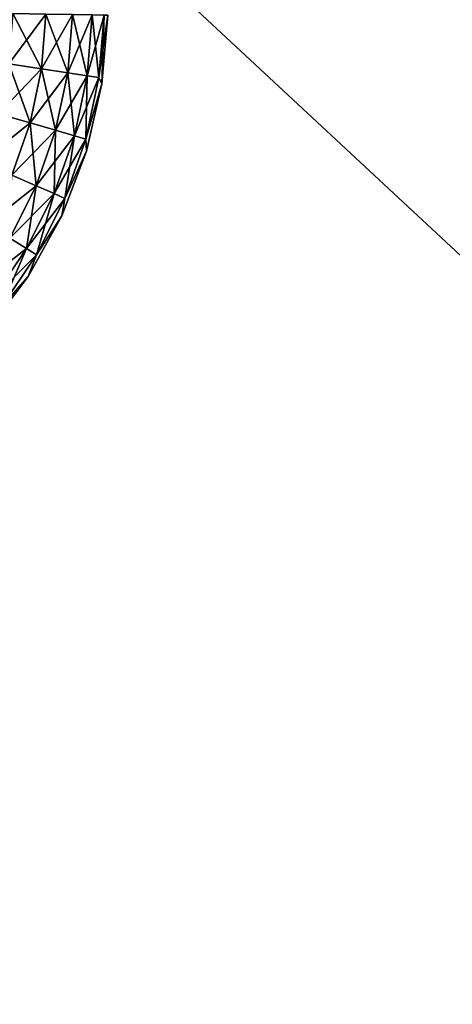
# Model space of a CAD drawing. Header units: metres. Extents: x -2 to 85, y -75 to 96.
# Tile 67 of 256: x 28.157 to 28.418, y -68.743 to -68.148. Entities that reach past the tile are written whole.
import ezdxf

# ---------------------------------------------------------------- set-up
doc = ezdxf.new("R2010")
doc.units = ezdxf.units.M
doc.layers.add('solid_20204500', color=7, linetype='CONTINUOUS')

msp = doc.modelspace()

# ---------------------------------------------------------------- linework, layer by layer
at = {"layer": 'solid_20204500'}
for points in [[(13.35, -69.995506, -2.995418), (21.683926, -54.040886, -2.886321), (30.017998, -53.841866, -2.777222)], [(13.35, -69.995506, -2.995418), (30.017998, -53.841866, -2.777222), (30.017998, -69.777306, -2.777222)], [(30.017998, -69.777306, 2.777222), (30.017998, -53.841866, 2.777222), (21.683926, -54.040886, 2.886321)], [(30.017998, -69.777306, 2.777222), (21.683926, -54.040886, 2.886321), (13.35, -54.239883, 2.995418)], [(13.35, -69.995506, 2.995418), (30.017998, -69.777306, 2.777222), (13.35, -54.239883, 2.995418)], [(28.150389, -68.174866, -1.178708), (28.172884, -68.144676, -1.154922), (28.152891, -68.144318, -1.17868)], [(28.170162, -68.177811, 1.154948), (28.150389, -68.174866, 1.178708), (28.152891, -68.144318, 1.17868)], [(28.150389, -68.174866, -1.178708), (28.170162, -68.177811, -1.154948), (28.172884, -68.144676, -1.154922)], [(28.170162, -68.177811, 1.154948), (28.152891, -68.144318, 1.17868), (28.172884, -68.144676, 1.154922)], [(28.170162, -68.177811, -1.154948), (28.188969, -68.144966, -1.128339), (28.172884, -68.144676, -1.154922)], [(28.186077, -68.180206, 1.128365), (28.170162, -68.177811, 1.154948), (28.172884, -68.144676, 1.154922)], [(28.170162, -68.177811, -1.154948), (28.186077, -68.180206, -1.128365), (28.188969, -68.144966, -1.128339)], [(28.186077, -68.180206, 1.128365), (28.172884, -68.144676, 1.154922), (28.188969, -68.144966, 1.128339)], [(28.186077, -68.180206, -1.128365), (28.200758, -68.14518, -1.099532), (28.188969, -68.144966, -1.128339)], [(28.197718, -68.181984, 1.099563), (28.186077, -68.180206, 1.128365), (28.188969, -68.144966, 1.128339)], [(28.186077, -68.180206, -1.128365), (28.197718, -68.181984, -1.099563), (28.200758, -68.14518, -1.099532)], [(28.197718, -68.181984, 1.099563), (28.188969, -68.144966, 1.128339), (28.200758, -68.14518, 1.099532)], [(28.197718, -68.181984, -1.099563), (28.207932, -68.145317, -1.069281), (28.200758, -68.14518, -1.099532)], [(28.197718, -68.181984, 1.099563), (28.200758, -68.14518, 1.099532), (28.204802, -68.183098, 1.069279)], [(28.197718, -68.181984, -1.099563), (28.204802, -68.183098, -1.069279), (28.207932, -68.145317, -1.069281)], [(28.204802, -68.183098, 1.069279), (28.200758, -68.14518, 1.099532), (28.207932, -68.145317, 1.069281)], [(28.204802, -68.183098, -1.069279), (28.210329, -68.145363, -1.038399), (28.207932, -68.145317, -1.069281)], [(28.204802, -68.183098, 1.069279), (28.207932, -68.145317, 1.069281), (28.206715, -68.186852, 1.038428)], [(28.204802, -68.183098, -1.069279), (28.206715, -68.186852, -1.038428), (28.210329, -68.145363, -1.038399)], [(28.206715, -68.186852, 1.038428), (28.207932, -68.145317, 1.069281), (28.210329, -68.145363, 1.038399)], [(28.210329, -68.145363, 1.038399), (28.210329, -68.145363, -1.038399), (28.206715, -68.186852, -1.038428)], [(28.206715, -68.186852, 1.038428), (28.210329, -68.145363, 1.038399), (28.206715, -68.186852, -1.038428)], [(28.150389, -68.174866, -1.178708), (28.144018, -68.204964, -1.178785), (28.170162, -68.177811, -1.154948)], [(28.163248, -68.210472, 1.155021), (28.144018, -68.204964, 1.178785), (28.150389, -68.174866, 1.178708)], [(28.170162, -68.177811, 1.154948), (28.163248, -68.210472, 1.155021), (28.150389, -68.174866, 1.178708)], [(28.144018, -68.204964, -1.178785), (28.163248, -68.210472, -1.155021), (28.170162, -68.177811, -1.154948)], [(28.170162, -68.177811, -1.154948), (28.163248, -68.210472, -1.155021), (28.186077, -68.180206, -1.128365)], [(28.178717, -68.214943, 1.128434), (28.163248, -68.210472, 1.155021), (28.170162, -68.177811, 1.154948)], [(28.163248, -68.210472, -1.155021), (28.178717, -68.214943, -1.128434), (28.186077, -68.180206, -1.128365)], [(28.186077, -68.180206, 1.128365), (28.178717, -68.214943, 1.128434), (28.170162, -68.177811, 1.154948)], [(28.186077, -68.180206, -1.128365), (28.178717, -68.214943, -1.128434), (28.197718, -68.181984, -1.099563)], [(28.190023, -68.218254, 1.099626), (28.178717, -68.214943, 1.128434), (28.186077, -68.180206, 1.128365)], [(28.178717, -68.214943, -1.128434), (28.190023, -68.218254, -1.099626), (28.197718, -68.181984, -1.099563)], [(28.197718, -68.181984, 1.099563), (28.190023, -68.218254, 1.099626), (28.186077, -68.180206, 1.128365)], [(28.197718, -68.181984, -1.099563), (28.190023, -68.218254, -1.099626), (28.204802, -68.183098, -1.069279)], [(28.197718, -68.181984, 1.099563), (28.196892, -68.220329, 1.069333), (28.190023, -68.218254, 1.099626)], [(28.197718, -68.181984, 1.099563), (28.204802, -68.183098, 1.069279), (28.196892, -68.220329, 1.069333)], [(28.190023, -68.218254, -1.099626), (28.196892, -68.220329, -1.069333), (28.204802, -68.183098, -1.069279)], [(28.204802, -68.183098, -1.069279), (28.196892, -68.220329, -1.069333), (28.206715, -68.186852, -1.038428)], [(28.196892, -68.220329, 1.069333), (28.204802, -68.183098, 1.069279), (28.206715, -68.186852, 1.038428)], [(28.196892, -68.220329, -1.069333), (28.19735, -68.22757, -1.038487), (28.206715, -68.186852, -1.038428)], [(28.196892, -68.220329, 1.069333), (28.206715, -68.186852, 1.038428), (28.19735, -68.22757, 1.038487)], [(28.206715, -68.186852, 1.038428), (28.206715, -68.186852, -1.038428), (28.19735, -68.22757, -1.038487)], [(28.206715, -68.186852, 1.038428), (28.19735, -68.22757, -1.038487), (28.19735, -68.22757, 1.038487)], [(28.144018, -68.204964, -1.178785), (28.133884, -68.234047, -1.178907), (28.163248, -68.210472, -1.155021)], [(28.163248, -68.210472, 1.155021), (28.152246, -68.242027, 1.155139), (28.144018, -68.204964, 1.178785)], [(28.133884, -68.234047, -1.178907), (28.152246, -68.242027, -1.155139), (28.163248, -68.210472, -1.155021)], [(28.163248, -68.210472, -1.155021), (28.152246, -68.242027, -1.155139), (28.178717, -68.214943, -1.128434)], [(28.167009, -68.248497, 1.128544), (28.152246, -68.242027, 1.155139), (28.163248, -68.210472, 1.155021)], [(28.178717, -68.214943, 1.128434), (28.167009, -68.248497, 1.128544), (28.163248, -68.210472, 1.155021)], [(28.152246, -68.242027, -1.155139), (28.167009, -68.248497, -1.128544), (28.178717, -68.214943, -1.128434)], [(28.178717, -68.214943, -1.128434), (28.167009, -68.248497, -1.128544), (28.190023, -68.218254, -1.099626)], [(28.177786, -68.253288, 1.099725), (28.167009, -68.248497, 1.128544), (28.178717, -68.214943, 1.128434)], [(28.167009, -68.248497, -1.128544), (28.177786, -68.253288, -1.099725), (28.190023, -68.218254, -1.099626)], [(28.190023, -68.218254, 1.099626), (28.177786, -68.253288, 1.099725), (28.178717, -68.214943, 1.128434)], [(28.190023, -68.218254, -1.099626), (28.177786, -68.253288, -1.099725), (28.196892, -68.220329, -1.069333)], [(28.190023, -68.218254, 1.099626), (28.184315, -68.256287, 1.06942), (28.177786, -68.253288, 1.099725)], [(28.190023, -68.218254, 1.099626), (28.196892, -68.220329, 1.069333), (28.184315, -68.256287, 1.06942)], [(28.177786, -68.253288, -1.099725), (28.184315, -68.256287, -1.06942), (28.196892, -68.220329, -1.069333)], [(28.196892, -68.220329, -1.069333), (28.184315, -68.256287, -1.06942), (28.19735, -68.22757, -1.038487)], [(28.184315, -68.256287, 1.06942), (28.196892, -68.220329, 1.069333), (28.19735, -68.22757, 1.038487)], [(28.184315, -68.256287, -1.06942), (28.182367, -68.266701, -1.038575), (28.19735, -68.22757, -1.038487)], [(28.19735, -68.22757, 1.038487), (28.19735, -68.22757, -1.038487), (28.182367, -68.266701, -1.038575)], [(28.19735, -68.22757, 1.038487), (28.182367, -68.266701, -1.038575), (28.182367, -68.266701, 1.038575)], [(28.184315, -68.256287, 1.06942), (28.19735, -68.22757, 1.038487), (28.182367, -68.266701, 1.038575)], [(28.152246, -68.242027, -1.155139), (28.137304, -68.271873, -1.1553), (28.167009, -68.248497, -1.128544)], [(28.167009, -68.248497, 1.128544), (28.15111, -68.280235, 1.128694), (28.152246, -68.242027, 1.155139)], [(28.137304, -68.271873, -1.1553), (28.15111, -68.280235, -1.128694), (28.167009, -68.248497, -1.128544)], [(28.167009, -68.248497, -1.128544), (28.15111, -68.280235, -1.128694), (28.177786, -68.253288, -1.099725)], [(28.161167, -68.286423, 1.099861), (28.15111, -68.280235, 1.128694), (28.167009, -68.248497, 1.128544)], [(28.177786, -68.253288, 1.099725), (28.161167, -68.286423, 1.099861), (28.167009, -68.248497, 1.128544)], [(28.15111, -68.280235, -1.128694), (28.161167, -68.286423, -1.099861), (28.177786, -68.253288, -1.099725)], [(28.177786, -68.253288, -1.099725), (28.161167, -68.286423, -1.099861), (28.184315, -68.256287, -1.06942)], [(28.177786, -68.253288, 1.099725), (28.167234, -68.290291, 1.069539), (28.161167, -68.286423, 1.099861)], [(28.177786, -68.253288, 1.099725), (28.184315, -68.256287, 1.06942), (28.167234, -68.290291, 1.069539)], [(28.161167, -68.286423, -1.099861), (28.167234, -68.290291, -1.069539), (28.184315, -68.256287, -1.06942)], [(28.184315, -68.256287, -1.06942), (28.167234, -68.290291, -1.069539), (28.182367, -68.266701, -1.038575)], [(28.167234, -68.290291, 1.069539), (28.184315, -68.256287, 1.06942), (28.182367, -68.266701, 1.038575)], [(28.167234, -68.290291, -1.069539), (28.162067, -68.303383, -1.038698), (28.182367, -68.266701, -1.038575)], [(28.182367, -68.266701, 1.038575), (28.182367, -68.266701, -1.038575), (28.162067, -68.303383, -1.038698)], [(28.182367, -68.266701, 1.038575), (28.162067, -68.303383, -1.038698), (28.162067, -68.303383, 1.038698)], [(28.167234, -68.290291, 1.069539), (28.182367, -68.266701, 1.038575), (28.162067, -68.303383, 1.038698)], [(28.15111, -68.280235, -1.128694), (28.131311, -68.309669, -1.128882), (28.161167, -68.286423, -1.099861)], [(28.161167, -68.286423, 1.099861), (28.140478, -68.317139, 1.10003), (28.15111, -68.280235, 1.128694)], [(28.131311, -68.309669, -1.128882), (28.140478, -68.317139, -1.10003), (28.161167, -68.286423, -1.099861)], [(28.161167, -68.286423, -1.099861), (28.140478, -68.317139, -1.10003), (28.167234, -68.290291, -1.069539)], [(28.161167, -68.286423, 1.099861), (28.145977, -68.3218, 1.069687), (28.140478, -68.317139, 1.10003)], [(28.161167, -68.286423, 1.099861), (28.167234, -68.290291, 1.069539), (28.145977, -68.3218, 1.069687)], [(28.140478, -68.317139, -1.10003), (28.145977, -68.3218, -1.069687), (28.167234, -68.290291, -1.069539)], [(28.167234, -68.290291, -1.069539), (28.145977, -68.3218, -1.069687), (28.162067, -68.303383, -1.038698)], [(28.145977, -68.3218, 1.069687), (28.167234, -68.290291, 1.069539), (28.162067, -68.303383, 1.038698)], [(28.145977, -68.3218, -1.069687), (28.136839, -68.336884, -1.03885), (28.162067, -68.303383, -1.038698)], [(28.162067, -68.303383, 1.038698), (28.162067, -68.303383, -1.038698), (28.136839, -68.336884, -1.03885)], [(28.162067, -68.303383, 1.038698), (28.136839, -68.336884, -1.03885), (28.136839, -68.336884, 1.03885)], [(28.145977, -68.3218, 1.069687), (28.162067, -68.303383, 1.038698), (28.136839, -68.336884, 1.03885)]]:
    msp.add_3dface(points, dxfattribs=at)

doc.saveas('drawing.dxf')
